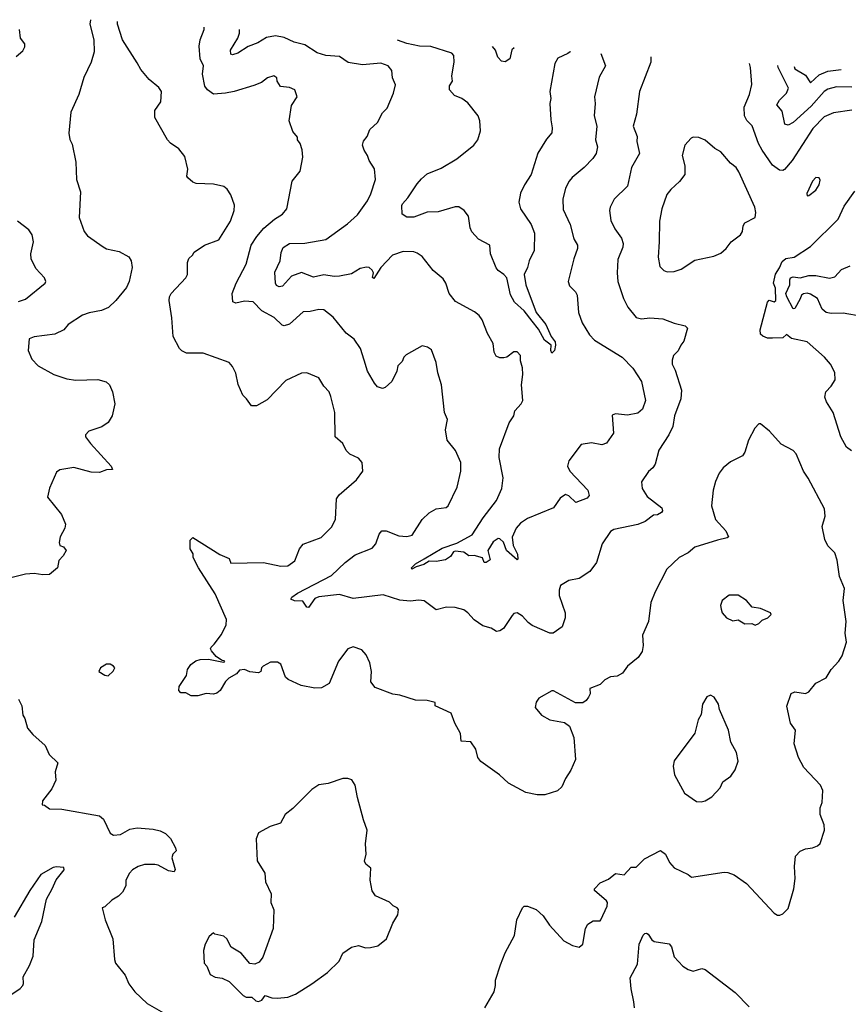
# Model space of a CAD drawing. Extents: x 1268547 to 1425625, y 515768 to 616754.
# Tile 74 of 256: x 1274642 to 1279444, y 610616 to 616322. Entities that reach past the tile are written whole.
import ezdxf

# ---------------------------------------------------------------- set-up
doc = ezdxf.new("R2010")
doc.units = 0

msp = doc.modelspace()

# ---------------------------------------------------------------- linework, layer by layer
at = {"layer": '0CON10XD'}
for points in [[(1275051.8, 616321.6), (1275048.8, 616295), (1275071.4, 616205), (1275073.8, 616136.2), (1275056.2, 616075), (1275012.7, 615987.3), (1274985, 615887.5), (1274938.8, 615785), (1274926.1, 615663.9), (1274932.5, 615627.5), (1274945, 615600), (1274966.2, 615495), (1274970, 615395), (1274993.6, 615323.6), (1274985.8, 615175), (1275016.2, 615095), (1275035, 615068.8), (1275124.5, 615004.5), (1275145, 614994.3), (1275218.8, 614978.8), (1275275, 614946.7), (1275288, 614925), (1275292.9, 614885), (1275275.7, 614805), (1275259.7, 614770.3), (1275198.8, 614695), (1275155.5, 614654.5), (1275115, 614635.8), (1275045, 614622.9), (1275005, 614608.6), (1274922.5, 614555), (1274896.7, 614525), (1274845, 614498.6), (1274725, 614483.3), (1274697, 614473), (1274691.2, 614405), (1274712, 614355), (1274748.8, 614315), (1274840, 614265), (1274915, 614239.4), (1274967.6, 614232.4), (1275095, 614235.6), (1275142.4, 614222.4), (1275162, 614205), (1275178.6, 614165), (1275192.2, 614095), (1275177.5, 614025), (1275155, 613988), (1275117.9, 613962.1), (1275042.5, 613937.5), (1275023.3, 613915), (1275023.3, 613905), (1275051.2, 613865), (1275172.5, 613735), (1275180, 613715), (1275145, 613713.3), (1275105, 613696.7), (1275055, 613699.2), (1274955, 613726.9), (1274875, 613713.3), (1274855, 613700), (1274813.6, 613606.4), (1274802.5, 613555), (1274884.3, 613454.3), (1274907.7, 613397.7), (1274903.8, 613375), (1274876, 613325), (1274871.2, 613291.2), (1274874.1, 613274.1), (1274895, 613267.5), (1274910, 613245), (1274893.8, 613215), (1274868.3, 613188.3), (1274860, 613145), (1274815, 613106.2), (1274775, 613104.2), (1274725, 613112.5), (1274675, 613108.9), (1274495, 613063.5)], [(1277336.7, 610595), (1277392.1, 610687.9), (1277400, 610725), (1277398.6, 610755), (1277427.5, 610845), (1277456.1, 610913.9), (1277510, 611015), (1277522, 611105), (1277556.7, 611175), (1277566.2, 611183.8), (1277585, 611183.8), (1277634.3, 611164.3), (1277675, 611128.8), (1277712.9, 611075), (1277795, 610984), (1277846.4, 610956.4), (1277885, 610946.7), (1277906, 610964), (1277920, 611055), (1277935, 611080), (1277965, 611098.8), (1278005, 611100), (1278010, 611105), (1278045.8, 611185), (1278048.1, 611205), (1278042.9, 611215), (1277973.3, 611275), (1277973.8, 611285), (1278005, 611320), (1278055, 611340), (1278095, 611373.3), (1278145, 611366.7), (1278185, 611410), (1278215, 611410), (1278261.9, 611458.1), (1278355, 611506.2), (1278385, 611486.2), (1278407.3, 611437.3), (1278435, 611406.2), (1278515, 611368.8), (1278535, 611353.3), (1278725, 611381.4), (1278745, 611380), (1278783.3, 611365), (1278853.3, 611315), (1279013.6, 611143.6), (1279033, 611133), (1279047, 611133), (1279065, 611140), (1279095, 611170), (1279128, 611285), (1279135.8, 611345), (1279131.4, 611415), (1279138.8, 611475), (1279165, 611503.8), (1279195, 611516), (1279237.3, 611522.7), (1279265, 611533.3), (1279281.7, 611548.3), (1279306.2, 611625), (1279303.3, 611655), (1279280, 611715), (1279281.2, 611755), (1279293.3, 611785), (1279296.2, 611855), (1279283.3, 611885), (1279187, 611987), (1279155, 612046.7), (1279130.6, 612125), (1279137.1, 612205), (1279108.6, 612245), (1279086.8, 612343.2), (1279113.4, 612416.6), (1279135, 612425.8), (1279195, 612416.7), (1279215, 612426.7), (1279255, 612476.7), (1279315, 612506.7), (1279345, 612556.7), (1279388.8, 612605), (1279407.5, 612635), (1279433.1, 612715), (1279425.7, 612765.7), (1279432.5, 612835), (1279414.2, 612955), (1279422.5, 613025), (1279393.8, 613095), (1279379.2, 613189.2), (1279365, 613232.5), (1279325, 613273.3), (1279308.8, 613308.8), (1279292, 613385), (1279309.2, 613445), (1279306.6, 613486.6), (1279211.2, 613665), (1279183.8, 613705), (1279141.2, 613805), (1279124.1, 613824.1), (1279055, 613862), (1278987, 613937), (1278935, 613980), (1278925, 613980), (1278902.5, 613955), (1278866.2, 613885), (1278843.9, 613816.1), (1278830, 613795), (1278760.4, 613759.6), (1278719.2, 613725), (1278695, 613693.8), (1278674.4, 613645), (1278660.6, 613595), (1278651.9, 613505), (1278674.4, 613424.4), (1278735, 613358.8), (1278750, 613325), (1278742, 613318), (1278685, 613305.8), (1278555, 613264.3), (1278515, 613232.9), (1278463.8, 613205), (1278393.2, 613136.8), (1278324.1, 613005.9), (1278298.8, 612945), (1278285.8, 612835), (1278252, 612755), (1278256, 612695), (1278249.5, 612660.5), (1278226.2, 612625), (1278164.3, 612575.7), (1278135.7, 612534.3), (1278105, 612517.5), (1278065, 612514), (1278033.6, 612496.4), (1278005, 612468.8), (1277946.7, 612445), (1277948.8, 612415), (1277939.2, 612395), (1277925, 612376), (1277905, 612362.5), (1277862.7, 612362.7), (1277735, 612432.5), (1277725, 612432.5), (1277650.5, 612389.5), (1277634.2, 612365.8), (1277630, 612335), (1277665, 612291.2), (1277714.2, 612264.2), (1277798.8, 612248.8), (1277827.5, 612227.5), (1277852.3, 612162.3), (1277863.8, 612035), (1277836.8, 611973.2), (1277804, 611925), (1277783.8, 611875), (1277757.7, 611852.3), (1277685, 611828.8), (1277640.5, 611830.5), (1277575, 611843.8), (1277475, 611896.7), (1277423.3, 611945), (1277315, 612023.3), (1277297.5, 612045), (1277286.2, 612095), (1277256, 612136), (1277200.7, 612140.7), (1277196.2, 612185), (1277164, 612245), (1277143, 612303), (1277050, 612345), (1277050, 612365), (1277003.6, 612376.4), (1276935, 612378.8), (1276845, 612408), (1276805, 612412.5), (1276702.1, 612452.1), (1276676, 612485), (1276680, 612545), (1276671.2, 612595), (1276650.5, 612640.5), (1276625, 612670), (1276575, 612688), (1276544.3, 612675.7), (1276488.8, 612605), (1276435.8, 612474.2), (1276391.2, 612448.8), (1276353.1, 612446.9), (1276273.9, 612463.9), (1276197.1, 612497.1), (1276182.3, 612512.3), (1276155, 612587.5), (1276135, 612597.5), (1276095, 612597.5), (1276052.5, 612575), (1276042.5, 612565), (1276040, 612545), (1276025, 612537.5), (1275975, 612542.5), (1275945, 612556.2), (1275915, 612552.5), (1275898.9, 612531.1), (1275854.6, 612505.4), (1275834.5, 612485.5), (1275803.8, 612435), (1275785, 612418), (1275765, 612413.1), (1275722.9, 612417.1), (1275675, 612404), (1275635, 612403.3), (1275605, 612420), (1275575, 612420), (1275563.3, 612435), (1275565, 612457.5), (1275608.3, 612521.7), (1275614.2, 612555), (1275634, 612585), (1275663.1, 612606.9), (1275686.9, 612613.1), (1275735.3, 612615.3), (1275822.5, 612597.5), (1275829.3, 612600.7), (1275830, 612605), (1275810.6, 612610.6), (1275780.8, 612630.8), (1275752.9, 612665), (1275747.5, 612675), (1275750.8, 612685), (1275768, 612702), (1275812.1, 612757.9), (1275838.6, 612815), (1275840.6, 612845), (1275774.4, 612995), (1275677.5, 613145), (1275647.5, 613205), (1275647, 613227), (1275630, 613255), (1275630, 613305), (1275645, 613320), (1275801.7, 613221.7), (1275855, 613200), (1275865, 613172.5), (1276055, 613175.6), (1276155.7, 613154.3), (1276195, 613155.7), (1276237.1, 613185), (1276263.1, 613255), (1276285, 613282.5), (1276389.7, 613320.3), (1276449.1, 613380.9), (1276471.4, 613425), (1276477.1, 613545), (1276492.8, 613567.2), (1276594.4, 613655.6), (1276630, 613705), (1276626, 613755), (1276605, 613780), (1276555, 613803.8), (1276534, 613825), (1276514, 613865), (1276470.8, 613905), (1276468.5, 614045), (1276445, 614137.5), (1276435.8, 614165), (1276405, 614198.8), (1276375.5, 614245.5), (1276305, 614276), (1276275, 614273.8), (1276185, 614230), (1276075, 614118), (1276015, 614083.3), (1275985, 614083.8), (1275956.7, 614125), (1275934, 614145), (1275907.6, 614207.6), (1275895, 614273.3), (1275875, 614311.2), (1275855, 614334.2), (1275705, 614389.4), (1275608.8, 614388.8), (1275581.9, 614401.9), (1275566.9, 614416.9), (1275531.4, 614485), (1275524.2, 614594.2), (1275507.5, 614695), (1275510, 614715), (1275520, 614735), (1275603.8, 614825), (1275613.8, 614845), (1275613.3, 614915), (1275621.7, 614938.3), (1275643, 614957), (1275652.5, 614975), (1275713.3, 615015), (1275795, 615046), (1275864, 615155), (1275883.8, 615215), (1275885.8, 615245.8), (1275865.7, 615305.7), (1275845, 615340), (1275825.7, 615355.7), (1275765, 615369.2), (1275665, 615372.5), (1275645, 615380), (1275616.7, 615405), (1275610, 615415), (1275616.2, 615455), (1275598.3, 615528.3), (1275563.9, 615573.9), (1275515, 615606.2), (1275498, 615625), (1275424.2, 615755), (1275425.8, 615795), (1275460, 615845), (1275463.3, 615905), (1275447.7, 615927.7), (1275392.5, 615975), (1275343.9, 616033.9), (1275321.7, 616071.7), (1275236.7, 616205), (1275207.5, 616295), (1275208.8, 616311.2)], [(1274622.1, 616107.9), (1274659.2, 616140.8), (1274671.6, 616165), (1274671.1, 616181.1), (1274645.7, 616215), (1274641.4, 616265)], [(1278300, 616105.5), (1278300, 616075), (1278234, 615905), (1278216.9, 615775), (1278196.7, 615705), (1278219.5, 615645), (1278218.1, 615615), (1278234.4, 615545.6), (1278188.1, 615465), (1278163.4, 615356.6), (1278087.8, 615282.2), (1278064.2, 615235), (1278060.8, 615215), (1278067, 615157), (1278090.3, 615110.3), (1278129.2, 615055), (1278138.6, 615025), (1278136.4, 615003.6), (1278108.3, 614931.7), (1278104.5, 614854.5), (1278108.9, 614805), (1278140.6, 614705), (1278165.7, 614655), (1278215, 614596), (1278245, 614587.1), (1278292.9, 614592.9), (1278368.6, 614588.6), (1278435, 614562.5), (1278497.7, 614547.7), (1278513, 614533), (1278491.2, 614458.8), (1278472.5, 614435), (1278458, 614402), (1278431.2, 614375), (1278422.3, 614347.7), (1278424, 614325), (1278441.1, 614291.1), (1278477.1, 614175), (1278472.9, 614125), (1278437.1, 614025), (1278426.9, 613965), (1278404.6, 613915.4), (1278345, 613826.7), (1278324, 613745), (1278311.2, 613725), (1278285.9, 613704.1), (1278246.4, 613643.6), (1278248.8, 613605), (1278277.7, 613557.7), (1278362.9, 613492.9), (1278367.1, 613475), (1278362.2, 613465), (1278338.5, 613451.5), (1278315, 613450.8), (1278266.4, 613413.6), (1278225, 613396.9), (1278085, 613366.5), (1278065, 613355.6), (1278018.2, 613285), (1277984.6, 613175.4), (1277946.3, 613123.7), (1277885, 613083.8), (1277825, 613072), (1277776.9, 613043.1), (1277767.5, 613015), (1277769.2, 612985), (1277802.5, 612885), (1277802.5, 612855), (1277786.1, 612803.9), (1277733.9, 612766.1), (1277715, 612766.2), (1277611.8, 612811.8), (1277588.2, 612828.2), (1277556.2, 612865), (1277525, 612884.2), (1277505, 612880), (1277495, 612869.2), (1277445.7, 612794.3), (1277425, 612779.2), (1277405, 612775.8), (1277375, 612796.2), (1277325, 612808.6), (1277275, 612844.3), (1277239.2, 612885), (1277215, 612901.1), (1277165, 612914.5), (1277115, 612916.7), (1277055, 612902.5), (1276985, 612954.4), (1276955, 612957.8), (1276905, 612951.5), (1276845, 612957.8), (1276748.1, 612988.1), (1276575, 612966.6), (1276495, 612990.2), (1276375, 612977.6), (1276352.8, 612967.2), (1276315, 612915.5), (1276305, 612917.3), (1276282.8, 612952.8), (1276234.2, 612954.2), (1276212.8, 612962.8), (1276218.9, 612975), (1276250.9, 612999.1), (1276449.3, 613100.7), (1276527.5, 613175), (1276585, 613219.5), (1276685, 613258.1), (1276705.7, 613285), (1276725, 613340), (1276741.4, 613358.6), (1276765, 613358.6), (1276838.8, 613331.2), (1276885, 613325.7), (1276915.5, 613334.5), (1276974.2, 613425), (1277015, 613464), (1277055, 613487.1), (1277112.5, 613495), (1277125, 613504), (1277177, 613613), (1277198.6, 613705), (1277198.6, 613755), (1277167.5, 613825), (1277118.8, 613885), (1277108.8, 613945), (1277122, 614005), (1277104.2, 614045), (1277085.6, 614205), (1277064.4, 614275), (1277056.2, 614335), (1277027.7, 614407.7), (1277005, 614423.3), (1276975, 614432.5), (1276880.7, 614379.3), (1276867.5, 614365), (1276858.3, 614341.7), (1276833.9, 614316.1), (1276828, 614285), (1276798.8, 614225), (1276760.5, 614189.5), (1276745, 614183.8), (1276715, 614193.3), (1276698.8, 614215), (1276658.1, 614285), (1276638.6, 614348.6), (1276616.7, 614416.7), (1276580.3, 614470.3), (1276534.3, 614504.3), (1276457.6, 614597.6), (1276405, 614640), (1276375, 614642.9), (1276325, 614630), (1276285, 614628), (1276205, 614557.5), (1276175, 614547.1), (1276162.1, 614552.1), (1276116.6, 614596.6), (1276045, 614634.2), (1275995, 614685.8), (1275945, 614690), (1275895, 614678.8), (1275876.2, 614686.2), (1275873.1, 614735), (1275896.7, 614795), (1275954.2, 614905.8), (1275982.8, 615015), (1276015.2, 615064.8), (1276057.2, 615112.8), (1276118.6, 615165), (1276165.4, 615194.6), (1276190.8, 615225), (1276221.2, 615385), (1276266.9, 615443.1), (1276282, 615525), (1276278.3, 615568.3), (1276267.5, 615605), (1276252.5, 615625), (1276251.7, 615641.7), (1276223.9, 615673.9), (1276202.5, 615735), (1276216.7, 615825), (1276250, 615875), (1276236.7, 615915), (1276205, 615928.6), (1276152.5, 615935), (1276133.3, 615965), (1276132.5, 615985), (1276115, 615996), (1276077.5, 615985), (1276042.1, 615957.9), (1275999.1, 615940.9), (1275885, 615905.3), (1275835, 615895.8), (1275765, 615890), (1275730, 615915), (1275715, 615936.2), (1275701.6, 616005), (1275707.8, 616055), (1275688.2, 616095), (1275681.5, 616168.5), (1275686.7, 616205), (1275710, 616265), (1275711.7, 616277.7)], [(1278008.8, 616124.9), (1278037.1, 616055), (1278000.9, 615989.1), (1277973.1, 615875), (1277977.8, 615835), (1277971.1, 615765), (1277986.7, 615705), (1277978.9, 615625), (1277990.6, 615585), (1277983, 615547), (1277962.8, 615517.2), (1277912.9, 615465), (1277843.4, 615406.6), (1277826, 615385), (1277804.2, 615345), (1277788.6, 615281.4), (1277792, 615222), (1277832.1, 615135), (1277852.4, 615052.4), (1277874.4, 615014.4), (1277874.4, 614995), (1277853.8, 614935), (1277820, 614805), (1277829.1, 614779.1), (1277862.5, 614745), (1277873.1, 614725), (1277881.1, 614625), (1277902.5, 614565), (1277944.3, 614495), (1277972.5, 614465), (1278134, 614365), (1278195, 614302.9), (1278244.5, 614225), (1278268.1, 614115), (1278251.9, 614065), (1278225, 614041.8), (1278165, 614028.9), (1278095, 614037.5), (1278075, 614030), (1278082.5, 613925), (1278043, 613867), (1278015, 613858.8), (1277955, 613868.8), (1277895, 613860), (1277824, 613765), (1277816.2, 613735), (1277830, 613705), (1277934.4, 613594.4), (1277942.2, 613565), (1277931.2, 613548.8), (1277865, 613524.4), (1277825, 613562), (1277805, 613570), (1277775, 613548), (1277735, 613493.1), (1277585, 613430), (1277545, 613403.1), (1277520, 613375), (1277496.4, 613323.6), (1277501.2, 613275), (1277526.4, 613225), (1277529.5, 613195), (1277525, 613190.9), (1277463.8, 613245), (1277445, 613294.5), (1277425, 613313.8), (1277415, 613314.2), (1277385, 613296.5), (1277354.7, 613245), (1277367.7, 613192.3), (1277345, 613176.9), (1277334, 613175), (1277323.9, 613203.9), (1277275, 613215.6), (1277245, 613214.2), (1277216, 613236), (1277165, 613242.5), (1277155, 613238), (1277138.5, 613211.5), (1277108.8, 613191.2), (1277055, 613182.5), (1277015, 613184.6), (1276984.4, 613165), (1276938.9, 613151.1), (1276915, 613136.7), (1276912.7, 613145), (1276935, 613167.7), (1276985, 613197.5), (1277090.9, 613259.1), (1277175, 613288.6), (1277264.1, 613335.9), (1277328, 613435), (1277405.3, 613535), (1277436, 613605), (1277443.8, 613666.2), (1277419.6, 613785), (1277421.8, 613835), (1277479.4, 613985), (1277505.7, 614025), (1277510.6, 614055), (1277548.1, 614095), (1277558.5, 614115), (1277549.5, 614205), (1277557.5, 614265), (1277555.5, 614305), (1277544, 614345), (1277543.8, 614375), (1277525, 614397.5), (1277505, 614396.7), (1277465, 614366.7), (1277448.3, 614361.7), (1277425, 614361.2), (1277402.3, 614372.3), (1277391.2, 614395), (1277385.8, 614445), (1277352.5, 614502.5), (1277321.7, 614581.7), (1277305, 614606.7), (1277278.3, 614628.3), (1277168.3, 614688.3), (1277130, 614735), (1277110.6, 614795), (1277095, 614820), (1277037.3, 614867.3), (1276975, 614950), (1276945, 614968.8), (1276925, 614976), (1276865, 614977.5), (1276802.6, 614957.4), (1276735.6, 614885), (1276695, 614822.5), (1276686.7, 614826.7), (1276692.5, 614855), (1276685, 614870), (1276667.5, 614885), (1276652.3, 614887.7), (1276615, 614879.2), (1276565, 614848.1), (1276495, 614834.6), (1276465, 614833.2), (1276405, 614842.7), (1276345, 614829.4), (1276275, 614856.9), (1276217.8, 614835), (1276165, 614778.2), (1276145, 614773.3), (1276130.9, 614780.9), (1276124.2, 614794.2), (1276120.8, 614859.2), (1276151.9, 614925), (1276157.1, 614972.9), (1276168.5, 615001.5), (1276204.7, 615025.3), (1276295, 615026.5), (1276415, 615048.5), (1276542, 615138), (1276599.1, 615190.9), (1276657.3, 615272.7), (1276677.6, 615312.4), (1276704, 615395), (1276697.7, 615457.7), (1276666.7, 615505), (1276658, 615535), (1276637.5, 615565), (1276627.5, 615595), (1276635, 615617.5), (1276656.2, 615645), (1276670, 615685), (1276716, 615725), (1276745, 615781.2), (1276770.9, 615809.1), (1276808.6, 615895), (1276820, 615945), (1276802, 615985), (1276797.7, 616027.7), (1276777.5, 616055), (1276735, 616068.8), (1276629.2, 616059.2), (1276545, 616074.3), (1276495, 616108.6), (1276415, 616114.5), (1276365, 616130), (1276295, 616175.4), (1276231.8, 616191.8), (1276175, 616218), (1276125, 616228.2), (1276071.4, 616218.6), (1276022.6, 616187.4), (1275965, 616165.4), (1275905, 616127.5), (1275875, 616117.7), (1275865, 616121.1), (1275862.9, 616145), (1275906.7, 616215), (1275916.4, 616243.6), (1275915.4, 616264.2)], [(1277832.1, 616136.7), (1277831.9, 616135), (1277819.2, 616125), (1277760.6, 616099.4), (1277742.2, 616067.8), (1277714.2, 615905), (1277720, 615865), (1277714.3, 615835), (1277719.2, 615740.8), (1277728, 615695), (1277726, 615665), (1277695, 615628.8), (1277645, 615548), (1277606, 615424), (1277567.3, 615365), (1277543.9, 615316.1), (1277535.3, 615265), (1277544.8, 615224.8), (1277605.7, 615135), (1277625.9, 615084.1), (1277623.8, 614985), (1277594.3, 614925), (1277584.4, 614885), (1277565.4, 614845), (1277574.7, 614785), (1277635.4, 614625.4), (1277691.1, 614555), (1277721.2, 614485), (1277744.5, 614455), (1277747.5, 614435), (1277741.5, 614405), (1277725, 614388.8), (1277719.1, 614405), (1277721.1, 614435), (1277683.5, 614463.5), (1277648.6, 614528.6), (1277611.6, 614575), (1277565, 614633.9), (1277508.6, 614685), (1277486.6, 614726.6), (1277464.4, 614825), (1277447.5, 614845), (1277415, 614867.5), (1277404, 614884), (1277370, 614965), (1277365.7, 615015.7), (1277300.6, 615050.6), (1277262.1, 615092.1), (1277252.9, 615115), (1277243, 615183), (1277216.7, 615216.7), (1277186.2, 615236.2), (1277165, 615237.9), (1277067.4, 615207.4), (1277003.2, 615206.8), (1276925, 615176.9), (1276885, 615176.9), (1276858, 615195), (1276856.2, 615245), (1276861.2, 615255), (1276891.5, 615288.5), (1276945, 615371.2), (1276970.2, 615399.8), (1277002.6, 615427.4), (1277085, 615460.6), (1277175, 615515.6), (1277272.9, 615595), (1277296.2, 615626.2), (1277312.6, 615677.4), (1277308.5, 615735), (1277298.6, 615765), (1277239.5, 615839.5), (1277204.2, 615864.2), (1277161.7, 615881.7), (1277133.1, 615915), (1277131.8, 615938.2), (1277149.2, 615965), (1277147, 615997), (1277159.4, 616075), (1277156.9, 616115), (1277146.9, 616126.9), (1277025, 616166.1), (1276958.2, 616168.2), (1276885, 616183.9), (1276830.8, 616203.3)], [(1277507.6, 616158.3), (1277493.6, 616146.4), (1277481.8, 616095), (1277455, 616076.9), (1277435, 616080.8), (1277412.9, 616105), (1277400, 616145), (1277381.6, 616166.6)], [(1279465, 615797.7), (1279357.8, 615782.2), (1279305, 615759.5), (1279238, 615692), (1279118.1, 615505), (1279075, 615454.2), (1279065, 615447.5), (1279045, 615450), (1279005, 615479.2), (1278945.6, 615565), (1278924.5, 615605), (1278887.4, 615707.4), (1278855, 615737.5), (1278841.5, 615765), (1278840, 615815), (1278871.7, 615888.3), (1278885.5, 615945.5), (1278877.8, 616045), (1278871.6, 616067.5)], [(1279465, 615930), (1279375, 615932.7), (1279325, 615918.2), (1279305, 615904.7), (1279228.8, 615821.2), (1279125, 615726.6), (1279095, 615711.2), (1279075.5, 615715.5), (1279061.1, 615791.1), (1279028.9, 615828.9), (1279044.4, 615855.6), (1279086.7, 615895), (1279096.5, 615925), (1279037.5, 616045), (1279036.1, 616056.6)], [(1279130, 616050.3), (1279135, 616037.3), (1279195, 616000), (1279225, 615955.8), (1279275, 616002.5), (1279325, 616022.8), (1279403.1, 616032.2)], [(1278395, 614860), (1278435, 614862.9), (1278475, 614875.7), (1278555, 614927.1), (1278665, 614950.8), (1278705, 614968), (1278736, 614995), (1278765.6, 615034.4), (1278818.8, 615075), (1278830.8, 615095), (1278835, 615127.5), (1278845, 615143.8), (1278904, 615175), (1278907.5, 615205), (1278901.9, 615235), (1278809.8, 615439.8), (1278794.3, 615465), (1278760.8, 615490.8), (1278705, 615556.2), (1278670, 615575), (1278615, 615623.3), (1278578.3, 615638.3), (1278545, 615640), (1278532.5, 615635), (1278496.7, 615595), (1278482, 615535), (1278496, 615475), (1278495.8, 615425), (1278465, 615383.8), (1278415, 615338), (1278392.2, 615307.8), (1278362.5, 615225), (1278350.5, 615155), (1278348.5, 615035), (1278341.1, 614945), (1278351.7, 614891.7), (1278375, 614868), (1278395, 614860)], [(1279205, 615300), (1279215, 615302.5), (1279255, 615334.3), (1279275, 615364), (1279280.8, 615390.8), (1279275, 615406), (1279255, 615407.1), (1279235.7, 615385), (1279203.3, 615315), (1279205, 615300)], [(1279462.2, 613822.2), (1279434.5, 613844.5), (1279400.9, 613905), (1279355.4, 614045), (1279317.7, 614107.7), (1279307.8, 614135), (1279314.2, 614165), (1279345, 614198.8), (1279367.5, 614235), (1279365, 614277.5), (1279340, 614325), (1279306.3, 614366.3), (1279205, 614454.2), (1279115, 614473.8), (1279085, 614497.5), (1279065, 614477.5), (1279005, 614475.8), (1278976, 614476), (1278947.7, 614487.7), (1278935, 614500), (1278933.6, 614523.6), (1278976.2, 614685), (1278985, 614696.7), (1279015, 614686.7), (1279023.3, 614695), (1279021.8, 614765), (1279010.8, 614795), (1279022.5, 614847.5), (1279046, 614884), (1279060, 614920), (1279082.3, 614937.7), (1279131.2, 614945), (1279225, 615008.1), (1279384.4, 615165), (1279419.8, 615240.2), (1279482.4, 615327.6)], [(1274635, 614688.5), (1274675, 614702.1), (1274788.6, 614795), (1274792.5, 614805), (1274785.7, 614825.7), (1274735, 614878.8), (1274708.8, 614935), (1274706, 614965), (1274721.1, 615035), (1274713.1, 615075), (1274693.8, 615103.8), (1274629.2, 615155)], [(1279525, 614601.2), (1279415, 614620.7), (1279345, 614619.4), (1279315, 614624.8), (1279292, 614645), (1279265.7, 614705), (1279225, 614731.8), (1279205, 614736.4), (1279185, 614732.9), (1279173.5, 614725), (1279164.2, 614704.2), (1279135, 614648.3), (1279125, 614645.7), (1279087.2, 614715), (1279082.6, 614735), (1279105.7, 614785), (1279104.5, 614815), (1279109.7, 614825), (1279125, 614831.7), (1279165, 614824.8), (1279215, 614838.9), (1279255, 614839.4), (1279335, 614823.3), (1279365, 614831.5), (1279405, 614874.4), (1279455, 614894.5)], [(1278905, 612812.5), (1278925, 612822.5), (1278945, 612842.5), (1278977.5, 612855), (1278996.1, 612873.9), (1278992.5, 612885), (1278935, 612908.8), (1278886.4, 612916.4), (1278853.3, 612955), (1278805, 612985.8), (1278752.7, 612987.3), (1278713.3, 612955), (1278703.9, 612926.1), (1278706.7, 612905), (1278713.3, 612885), (1278737.5, 612855), (1278775, 612838.8), (1278805, 612843.3), (1278845, 612820), (1278885, 612822.5), (1278905, 612812.5)], [(1275155, 612520), (1275183, 612547), (1275192.5, 612565), (1275186.1, 612576.1), (1275165.9, 612585.9), (1275145, 612586.7), (1275110, 612565), (1275100, 612545), (1275135, 612522.5), (1275155, 612520)], [(1274633.9, 612383.9), (1274653.8, 612345), (1274660.7, 612290.7), (1274671.7, 612271.7), (1274686.4, 612216.4), (1274718.3, 612178.3), (1274790, 612115), (1274813.2, 612063.2), (1274862.5, 612015), (1274846.4, 611963.6), (1274851.2, 611915), (1274828.8, 611865), (1274773.3, 611795), (1274771.7, 611771.7), (1274785, 611770), (1274815, 611747.5), (1274885, 611746.2), (1275105, 611707.1), (1275128.2, 611688.2), (1275165, 611607.5), (1275185, 611596.7), (1275225, 611598.8), (1275280.3, 611629.7), (1275321.7, 611638.3), (1275415, 611631.2), (1275455, 611621.2), (1275487.5, 611605), (1275515, 611576.7), (1275545, 611522.5), (1275548.8, 611505), (1275530, 611485), (1275524.3, 611465), (1275543.3, 611396.7), (1275536.4, 611383.6), (1275505, 611389.2), (1275445, 611421.5), (1275425, 611426.4), (1275365, 611425.4), (1275328.8, 611415), (1275295, 611394.2), (1275277.1, 611375), (1275256.7, 611335), (1275257, 611303), (1275237.5, 611265), (1275215, 611242.5), (1275175, 611220), (1275135, 611180), (1275120, 611175), (1275136.7, 611105), (1275180.8, 610995), (1275191.2, 610875), (1275196.7, 610855), (1275253.6, 610783.6), (1275273.9, 610733.9), (1275308.8, 610688.8), (1275380.9, 610620.9), (1275475, 610566.2)], [(1278591.7, 611788.3), (1278615, 611794), (1278652.7, 611817.3), (1278700.5, 611869.5), (1278717.5, 611905), (1278763, 611937), (1278788.8, 611975), (1278806, 612025), (1278796, 612075), (1278763.8, 612135), (1278748.8, 612205), (1278697.5, 612325), (1278692.5, 612355), (1278667.5, 612395), (1278645, 612407.5), (1278625, 612397.5), (1278598.8, 612355), (1278591.2, 612295), (1278573.3, 612265), (1278553.6, 612186.4), (1278435, 612027.5), (1278428.8, 611995), (1278436.7, 611945), (1278495, 611840), (1278565, 611791.2), (1278591.7, 611788.3)], [(1276025, 610632.5), (1276045, 610640), (1276065, 610667.5), (1276103.6, 610653.6), (1276135, 610651.2), (1276195, 610657.5), (1276240, 610675), (1276335, 610733.8), (1276425, 610800), (1276494, 610865), (1276515, 610911.2), (1276565, 610946), (1276605, 610956), (1276645, 610943.8), (1276673.9, 610943.9), (1276717.5, 610955), (1276767.5, 610995), (1276804.1, 611085.9), (1276832.5, 611135), (1276837.5, 611165), (1276830, 611175), (1276806.4, 611186.4), (1276785, 611207.5), (1276703.9, 611243.9), (1276683.6, 611273.6), (1276673.3, 611335), (1276677.5, 611405), (1276648.3, 611428.3), (1276640, 611445), (1276650, 611485), (1276646.7, 611545), (1276656.2, 611625), (1276633.8, 611685), (1276598.8, 611815), (1276586.7, 611885), (1276566, 611916), (1276543.6, 611923.6), (1276515, 611924), (1276430, 611895), (1276375, 611886.7), (1276335, 611860), (1276225, 611751.2), (1276180, 611715), (1276153.3, 611665), (1276094.2, 611645.8), (1276025, 611610), (1276012.5, 611575), (1276017, 611447), (1276063.3, 611375), (1276066.2, 611325), (1276098.8, 611255), (1276096.4, 611206.4), (1276113.9, 611163.9), (1276110, 611055), (1276050.7, 610889.3), (1276029.3, 610860.7), (1276005, 610847.5), (1275975, 610852.5), (1275925, 610912.5), (1275867.3, 610947.3), (1275841.2, 610995), (1275825, 611010), (1275773, 611023), (1275765, 611030), (1275740.7, 611009.3), (1275716.7, 610965), (1275707, 610927), (1275710, 610855), (1275725.9, 610835.9), (1275745, 610787.5), (1275775, 610772.5), (1275815, 610767.5), (1275855, 610747.5), (1275937, 610667), (1275955, 610657.5), (1275986.4, 610656.4), (1276010, 610635), (1276025, 610632.5)], [(1274596.2, 610675), (1274645, 610708), (1274660, 610725), (1274664.3, 610735.7), (1274661.1, 610775), (1274698.9, 610841.1), (1274720, 610895), (1274725, 610990), (1274770, 611095), (1274796.5, 611225), (1274830.5, 611285), (1274852.1, 611337.9), (1274900, 611395), (1274898.3, 611408.3), (1274855, 611412.5), (1274835, 611408.6), (1274765, 611368.1), (1274699.5, 611275), (1274608.8, 611121.2)], [(1278205.7, 610594.3), (1278200.4, 610630.4), (1278184.7, 610704.7), (1278180.6, 610769.4), (1278221.4, 610848.6), (1278232.3, 610965), (1278255, 611016.7), (1278265, 611026.7), (1278275, 611027.5), (1278285, 611022.5), (1278305, 610990), (1278318.8, 610978.8), (1278405, 610965.7), (1278418.6, 610948.6), (1278435, 610890), (1278485, 610837.1), (1278515, 610817.1), (1278545, 610808), (1278595, 610823.3), (1278615, 610817.5), (1278788.8, 610685), (1278870.2, 610600.2)]]:
    msp.add_lwpolyline(points, dxfattribs=at)

doc.saveas('drawing.dxf')
